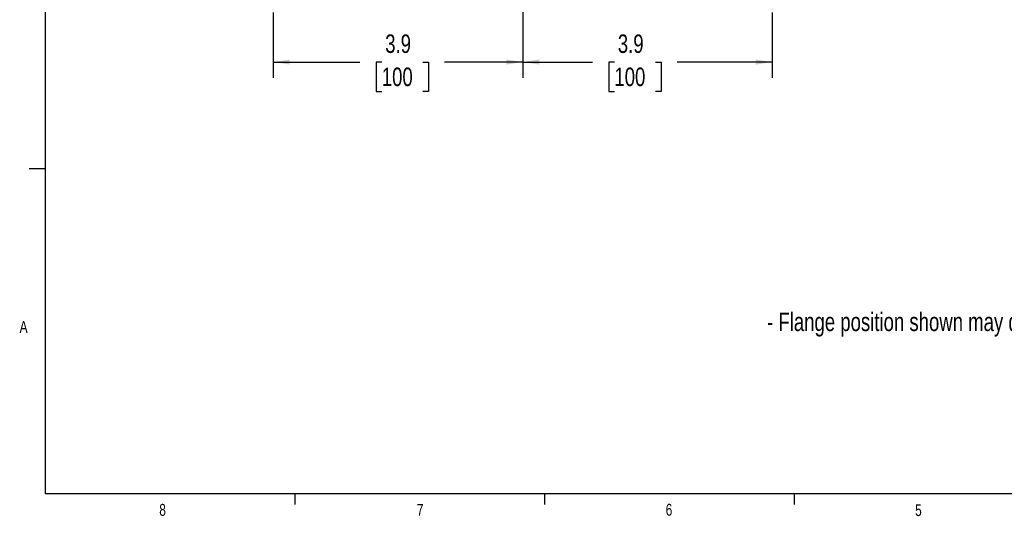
# Model space of a CAD drawing. Header units: inches. Extents: x 0.4 to 16.6, y 0.2 to 10.8.
# Tile 1 of 12: x 0.4 to 8.2, y 0.2 to 4.1. Entities that reach past the tile are written whole.
import ezdxf

# ---------------------------------------------------------------- set-up
doc = ezdxf.new("R2010")
doc.units = ezdxf.units.IN
doc.header["$MEASUREMENT"] = 0
doc.layers.add('BORDER', color=7, linetype='Continuous', lineweight=25)
doc.layers.add('SLD-0', color=7, linetype='Continuous', lineweight=25)
doc.styles.add('SLDTEXTSTYLE0', font='TXT', dxfattribs={"width": 0.75})
doc.dimstyles.new('SLDDIMSTYLE0', dxfattribs={"dimtxt": 0.145833, "dimasz": 0.13, "dimexe": 0, "dimexo": 0.0625, "dimgap": 0.036458, "dimtad": 0, "dimtih": 1, "dimtoh": 1, "dimdec": 1, "dimlfac": 2, "dimrnd": 1e-09, "dimzin": 12, "dimdsep": 46, "dimtxsty": 'SLDTEXTSTYLE0', "dimsah": 1, "dimcen": 0.09, "dimadec": 0, "dimazin": 3, "dimtfac": 1, "dimtdec": 1, "dimtofl": 0, "dimtmove": 0, "dimatfit": 3, "dimfxl": 0, "dimfrac": 2, "dimtolj": 1, "dimtzin": 12, "dimarcsym": 0})

# ---------------------------------------------------------------- blocks, each defined once
blk = doc.blocks.new('_D_1')
at = {"layer": 'SLD-0'}
for p, q in [((4.3924, 4.3032), (4.3924, 3.6732)), ((2.4256, 4.1884), (2.4256, 3.6732)), ((2.4256, 3.7982), (3.1088, 3.7982)), ((3.2808, 3.7982), (3.2365, 3.7982)), ((3.2365, 3.7982), (3.2365, 3.5664)), ((3.6041, 3.7982), (3.6485, 3.7982)), ((3.6485, 3.7982), (3.6485, 3.5664)), ((4.3924, 3.7982), (3.7761, 3.7982)), ((3.2365, 3.5664), (3.2808, 3.5664)), ((3.6485, 3.5664), (3.6041, 3.5664))]:
    blk.add_line(p, q, dxfattribs=at)
for points in [[(2.4256, 3.7982), (2.5556, 3.7782), (2.5556, 3.8182)], [(4.3924, 3.7982), (4.2624, 3.8182), (4.2624, 3.7782)]]:
    blk.add_solid(points, dxfattribs=at)
at = {"layer": 'SLD-0', "char_height": 0.14583, "attachment_point": 1, "style": 'SLDTEXTSTYLE0'}
for s, insert in [('3.9', (3.3078, 4.0157)), ('100', (3.2808, 3.7544))]:
    blk.add_mtext(s, dxfattribs=dict(at, insert=insert))
blk = doc.blocks.new('_D_2')
at = {"layer": 'SLD-0'}
for p, q in [((4.3924, 4.3032), (4.3924, 3.6732)), ((6.3592, 4.1884), (6.3592, 3.6732)), ((4.3924, 3.7982), (4.9424, 3.7982)), ((5.1145, 3.7982), (5.0701, 3.7982)), ((5.0701, 3.7982), (5.0701, 3.5664)), ((5.4377, 3.7982), (5.4821, 3.7982)), ((5.4821, 3.7982), (5.4821, 3.5664)), ((6.3592, 3.7982), (5.6098, 3.7982)), ((5.0701, 3.5664), (5.1145, 3.5664)), ((5.4821, 3.5664), (5.4377, 3.5664))]:
    blk.add_line(p, q, dxfattribs=at)
for points in [[(4.3924, 3.7982), (4.5224, 3.7782), (4.5224, 3.8182)], [(6.3592, 3.7982), (6.2292, 3.8182), (6.2292, 3.7782)]]:
    blk.add_solid(points, dxfattribs=at)
at = {"layer": 'SLD-0', "char_height": 0.14583, "attachment_point": 1, "style": 'SLDTEXTSTYLE0'}
for s, insert in [('3.9', (5.1415, 4.0157)), ('100', (5.1145, 3.7544))]:
    blk.add_mtext(s, dxfattribs=dict(at, insert=insert))

msp = doc.modelspace()

# ---------------------------------------------------------------- linework, layer by layer
at = {"layer": 'BORDER'}
for p, q in [((0.6263, 10.6421), (0.6263, 0.3921)), ((0.6263, 2.9546), (0.5013, 2.9546)), ((16.3763, 0.3921), (0.6263, 0.3921)), ((2.5948, 0.3921), (2.5948, 0.3073)), ((4.5635, 0.3921), (4.5635, 0.3073)), ((6.5323, 0.3921), (6.5323, 0.3073))]:
    msp.add_line(p, q, dxfattribs=at)

# ---------------------------------------------------------------- texts
at = {"color": 7, "linetype": 'Continuous', "lineweight": 0, "char_height": 0.0937, "attachment_point": 1, "style": 'SLDTEXTSTYLE0'}
for s, insert in [('A', (0.426, 1.7559)), ('8', (1.5268, 0.313)), ('7', (3.5574, 0.3133)), ('6', (5.5188, 0.3137)), ('5', (7.4851, 0.3106))]:
    msp.add_mtext(s, dxfattribs=dict(at, insert=insert))
at = {"layer": 'SLD-0', "color": 7, "insert": (6.3181, 1.822), "char_height": 0.145833, "attachment_point": 1, "style": 'SLDTEXTSTYLE0'}
msp.add_mtext('- Flange position shown may differ from production model.', dxfattribs=at)

# ---------------------------------------------------------------- dimensions: what is measured, and where the dimension line sits
at = {"layer": 'SLD-0'}
for p1, picture, middle in [((2.4256, 4.2384), '_D_1', (3.4425, 3.7982)), ((6.3592, 4.2384), '_D_2', (5.2761, 3.7982))]:
    dim = msp.add_linear_dim(base=(4.3924, 3.7982), p1=p1, p2=(4.3924, 4.3532), dimstyle='SLDDIMSTYLE0', dxfattribs=at)
    dim.commit()
    dim.dimension.update_dxf_attribs({"geometry": picture, "text_midpoint": middle, "dimtype": 160})

doc.saveas('drawing.dxf')
